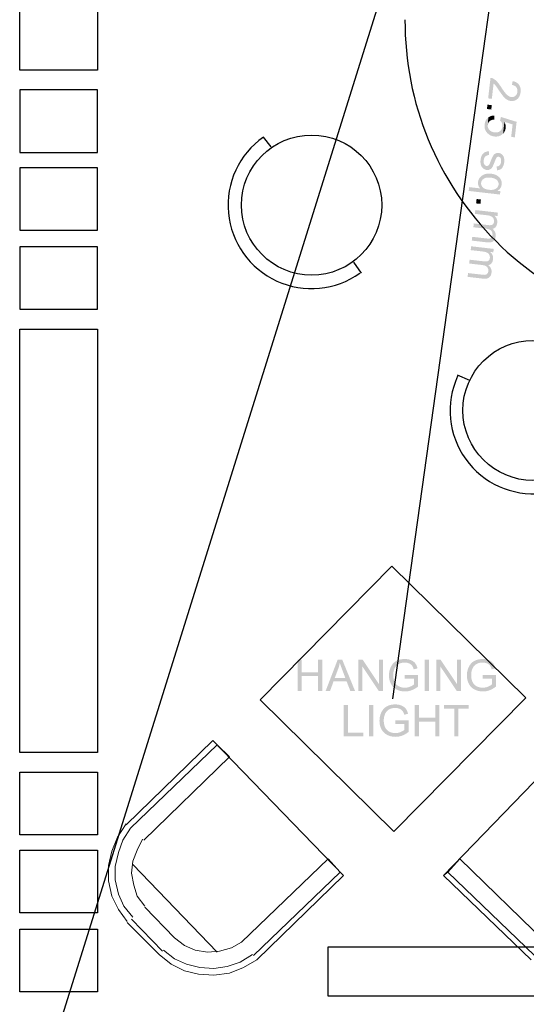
# Model space of a CAD drawing. Header units: millimetres. Extents: x 502444 to 745500, y -417645 to -375189.
# Tile 137 of 208: x 719378 to 721098, y -408204 to -404859. Entities that reach past the tile are written whole.
import ezdxf

# ---------------------------------------------------------------- set-up
doc = ezdxf.new("R2010")
doc.units = ezdxf.units.MM
doc.layers.add('PDF2_Geometry', color=7, linetype='Continuous')
doc.layers.add('PDF2_Solid Fills', color=7, linetype='Continuous')

msp = doc.modelspace()

# ---------------------------------------------------------------- hatches: boundary and pattern name
at = {"layer": 'PDF2_Solid Fills', "lineweight": 25, "transparency": 33554559}
for points in [[(721065.11754, -405130.04948), (721067.61249, -405103.83515), (721067.44507, -405105.06443), (721066.90459, -405107.63673), (721066.12935, -405110.02068), (721065.11935, -405112.21628), (721063.8746, -405114.22261), (721062.3951, -405116.0406), (721060.68084, -405117.67115), (721058.66814, -405119.1188), (721056.52622, -405120.26983), (721054.28604, -405121.09875), (721051.94941, -405121.60648), (721049.5145, -405121.7921), (721046.98133, -405121.65562), (721045.03232, -405121.32532), (721042.8904, -405120.71569), (721040.74303, -405119.84855), (721038.58838, -405118.723), (721036.42463, -405117.33994), (721034.25542, -405115.69848), (721032.08075, -405113.79951), (721030.88878, -405112.65485), (721029.63675, -405111.36551), (721028.33194, -405109.93333), (721026.97073, -405108.36192), (721025.55856, -405106.65131), (721024.09179, -405104.79783), (721022.56862, -405102.80605), (721020.99266, -405100.67233), (721019.36393, -405098.39848), (721017.67879, -405095.9845), (721015.94088, -405093.42949), (721014.14837, -405090.73345), (721012.30308, -405087.89728), (721011.71892, -405086.99192), (721010.07564, -405084.49879), (721008.46875, -405082.13031), (721006.89825, -405079.8883), (721005.36233, -405077.77278), (721003.86282, -405075.78373), (721002.39969, -405073.92025), (721000.97114, -405072.18324), (720999.57717, -405070.57271), (720998.22141, -405069.08866), (720996.98212, -405067.79386), (720995.07132, -405065.94494), (720993.13687, -405064.23978), (720991.17512, -405062.68112), (720989.18607, -405061.26804), (720987.16972, -405060.00145), (720985.1279, -405058.87863), (720983.5301, -405058.12068), (720981.19529, -405057.26537), (720978.77677, -405056.66756), (720976.27453, -405056.32544), (720968.23462, -405126.28885), (720980.7276, -405127.72467), (720986.69475, -405075.81194), (720987.77208, -405076.68727), (720989.58096, -405078.31599), (720991.37165, -405080.12397), (720993.14051, -405082.1112), (720993.15325, -405082.12758), (720994.00856, -405083.20126), (720995.03311, -405084.55884), (720996.22508, -405086.20031), (720997.58448, -405088.12475), (720999.1113, -405090.33218), (721000.80736, -405092.8235), (721002.67084, -405095.5987), (721004.70174, -405098.65598), (721006.45604, -405101.27559), (721008.22489, -405103.87428), (721009.92277, -405106.3292), (721011.5515, -405108.6449), (721013.11289, -405110.81593), (721014.60332, -405112.84684), (721016.02641, -405114.73489), (721017.37853, -405116.4819), (721018.66331, -405118.08607), (721019.87894, -405119.54919), (721021.02542, -405120.86855), (721021.52041, -405121.41267), (721023.46032, -405123.4454), (721025.3875, -405125.30069), (721027.30012, -405126.97764), (721029.20363, -405128.47717), (721031.09077, -405129.80107), (721032.96336, -405130.94573), (721033.34005, -405131.15683), (721035.62755, -405132.30695), (721037.95145, -405133.26417), (721040.31538, -405134.0294), (721042.71753, -405134.60082), (721045.15789, -405134.98025), (721046.7575, -405135.12674), (721049.27975, -405135.19863), (721051.73831, -405135.06851), (721054.13318, -405134.7373), (721056.46071, -405134.20319), (721058.72273, -405133.46799), (721060.91924, -405132.52988), (721063.05023, -405131.39068)], [(721078.33844, -405105.36106), (721078.49494, -405103.80604), (721078.66418, -405101.04448), (721078.68056, -405098.37573), (721078.54225, -405095.80252), (721078.25291, -405093.32213), (721077.80887, -405090.93636), (721077.21561, -405088.64431), (721076.46585, -405086.4478), (721075.56505, -405084.34501), (721074.51138, -405082.33595), (721073.30303, -405080.42151), (721072.62242, -405079.48431), (721071.17567, -405077.73092), (721069.58334, -405076.10219), (721067.84724, -405074.59448), (721065.9692, -405073.20961), (721063.94558, -405071.94757), (721061.77819, -405070.80747), (721059.46885, -405069.7911), (721057.01211, -405068.89576), (721054.41343, -405068.12416), (721051.67098, -405067.4754), (721048.76474, -405080.67537), (721051.47808, -405081.11941), (721054.02581, -405081.77635), (721056.3679, -405082.63986), (721058.50799, -405083.71263), (721060.44427, -405084.99105), (721062.17673, -405086.47692), (721063.70719, -405088.17025), (721064.74811, -405089.61791), (721065.88913, -405091.64699), (721066.76446, -405093.81256), (721067.37592, -405096.11462), (721067.71986, -405098.55225), (721067.79993, -405101.12637), (721067.61249, -405103.83515), (721065.11754, -405130.04948), (721067.1175, -405128.50537), (721068.36407, -405127.40166), (721069.9655, -405125.77111), (721071.43226, -405124.01227), (721072.76619, -405122.12695), (721073.96362, -405120.11333), (721075.02821, -405117.97324), (721075.95813, -405115.70576), (721076.7552, -405113.31089), (721077.41761, -405110.78773), (721077.94536, -405108.13809)], [(720965.79608, -405147.51599), (720980.60021, -405149.2166), (720978.89869, -405164.01801), (720964.09456, -405162.3174)], [(721013.59333, -405250.3333), (721016.73795, -405221.84148), (721016.55415, -405223.17631), (721016.03187, -405225.70766), (721015.29667, -405228.07796), (721014.34673, -405230.28448), (721013.18751, -405232.33085), (721011.81173, -405234.21344), (721010.22668, -405235.93498), (721008.42689, -405237.49364), (721006.75449, -405238.64831), (721004.76726, -405239.73201), (721002.65264, -405240.59914), (721000.41064, -405241.24973), (720998.04125, -405241.68375), (720995.54447, -405241.90031), (720992.91849, -405241.90212), (720990.16694, -405241.68648), (720989.06232, -405241.54453), (720986.4145, -405241.0732), (720983.91772, -405240.43081), (720981.57381, -405239.621), (720979.38276, -405238.64103), (720977.34276, -405237.49182), (720975.45562, -405236.17428), (720973.72134, -405234.6875), (720972.13811, -405233.03148), (720971.40473, -405232.14705), (720969.95798, -405230.1125), (720968.77693, -405228.00335), (720967.8652, -405225.81958), (720967.21917, -405223.56029), (720966.84247, -405221.22638), (720966.72964, -405218.81787), (720966.88615, -405216.33383), (720968.84244, -405190.94934), (720966.99169, -405192.49799), (720966.13092, -405193.29598), (720964.5295, -405194.96474), (720963.06091, -405196.74815), (720961.73063, -405198.6453), (720960.5332, -405200.65528), (720959.47225, -405202.7799), (720958.54779, -405205.01736), (720957.75617, -405207.36946), (720957.10104, -405209.83439), (720956.58422, -405212.41397), (720956.19842, -405215.10546), (720956.12381, -405215.80882), (720955.93818, -405218.41296), (720955.90725, -405220.94886), (720956.03282, -405223.41834), (720956.31488, -405225.81958), (720956.75164, -405228.15257), (720957.34489, -405230.41823), (720958.09284, -405232.61565), (720958.99728, -405234.74573), (720960.05823, -405236.80848), (720961.27568, -405238.803), (720962.646, -405240.73017), (720964.17463, -405242.58911), (720965.85795, -405244.37979), (720967.61771, -405246.04947), (720969.46845, -405247.59448), (720971.39927, -405249.01029), (720973.40834, -405250.29417), (720975.49929, -405251.44702), (720977.67214, -405252.46884), (720979.92507, -405253.35963), (720982.25624, -405254.1185), (720984.6693, -405254.74724), (720987.16244, -405255.24404), (720989.73747, -405255.60983), (720990.42171, -405255.68353), (720993.04952, -405255.87097), (720995.60999, -405255.89645), (720998.09948, -405255.76269), (721000.52165, -405255.46879), (721002.87284, -405255.01293), (721005.1567, -405254.39784), (721007.36958, -405253.6226), (721009.51332, -405252.68721), (721011.5879, -405251.58987)], [(720989.22974, -405198.27042), (720989.64102, -405184.49266), (720989.35895, -405184.48811), (720986.73661, -405184.54179), (720984.20161, -405184.76199), (720981.75033, -405185.1487), (720979.38459, -405185.69919), (720977.10618, -405186.41801), (720974.9115, -405187.30153), (720972.80234, -405188.35156), (720970.78053, -405189.5681), (720968.84244, -405190.94934), (720966.88615, -405216.33383), (720966.88979, -405216.29562), (720967.32472, -405213.78519), (720968.02534, -405211.434), (720968.98802, -405209.24295), (720970.21639, -405207.21205), (720971.71046, -405205.34037), (720973.46839, -405203.62976), (720975.0771, -405202.36044), (720976.96606, -405201.20031), (720979.04428, -405200.23126), (720981.30812, -405199.4533), (720983.76122, -405198.86823), (720986.40176, -405198.47424)], [(721058.83556, -405258.5015), (721064.8846, -405205.8663), (721011.6898, -405189.3661), (721008.69804, -405201.38502), (721009.57701, -405202.13569), (721011.27489, -405203.85268), (721012.77987, -405205.7653), (721014.09741, -405207.87537), (721015.22387, -405210.18197), (721015.89538, -405212.0309), (721016.48864, -405214.36662), (721016.82712, -405216.78059), (721016.90901, -405219.27191), (721016.73795, -405221.84148), (721013.59333, -405250.3333), (721015.52778, -405248.91658), (721017.00728, -405247.68821), (721018.79616, -405246.00397), (721023.47488, -405205.86357), (721051.27062, -405214.83613), (721046.41537, -405257.07477)], [(721027.82058, -405226.62666), (721027.9789, -405224.78138), (721028.03168, -405222.40107), (721027.90611, -405220.0244), (721027.60584, -405217.65319), (721027.13087, -405215.28653), (721026.47938, -405212.92351), (721025.65319, -405210.56595), (721024.6523, -405208.21203), (721023.47488, -405205.86357), (721018.79616, -405246.00397), (721020.42488, -405244.22511), (721021.89893, -405242.35344), (721023.21647, -405240.38804), (721024.3775, -405238.32893), (721025.3784, -405236.17701), (721026.22461, -405233.92955), (721026.91431, -405231.58928), (721027.4457, -405229.15437)], [(720971.35923, -405318.7526), (720970.81511, -405305.66818), (720970.7405, -405305.67273), (720968.049, -405305.92477), (720965.49035, -405306.33332), (720963.06273, -405306.89928), (720960.76613, -405307.62174), (720958.60056, -405308.50162), (720956.5642, -405309.538), (720954.6625, -405310.73089), (720952.89001, -405312.08118), (720951.24854, -405313.58889), (720951.14845, -405313.68716), (720949.79815, -405315.18304), (720948.55341, -405316.8327), (720947.41603, -405318.63795), (720946.38419, -405320.59879), (720945.45791, -405322.71523), (720944.63718, -405324.98544), (720943.92563, -405327.41124), (720943.31964, -405329.99173), (720942.81919, -405332.72781), (720942.42429, -405335.61857), (720942.2132, -405337.91062), (720942.11129, -405340.44379), (720942.1495, -405342.91509), (720942.3333, -405345.32088), (720942.66087, -405347.66297), (720943.13038, -405349.94228), (720943.74183, -405352.15789), (720944.56985, -405354.52728), (720945.58712, -405356.79021), (720946.77363, -405358.8839), (720948.13303, -405360.80835), (720949.66167, -405362.56446), (720953.1193, -405336.77415), (720953.17753, -405336.2919), (720953.63795, -405333.56856), (720954.28944, -405331.07906), (720955.13383, -405328.82341), (720956.17112, -405326.8007), (720957.39949, -405325.01182), (720958.82076, -405323.4568), (720960.07825, -405322.36764), (720961.95083, -405321.12017), (720964.01449, -405320.13565), (720966.27287, -405319.41228), (720968.72051, -405318.95186)], [(721015.17474, -405316.64344), (721013.25848, -405315.15302), (721013.00007, -405314.97559), (721010.92367, -405313.74631), (721008.73444, -405312.78545), (721006.4251, -405312.09574), (721003.9993, -405311.67537), (721002.75273, -405311.568), (721000.31783, -405311.57801), (720997.95026, -405311.88373), (720995.6482, -405312.48609), (720993.4153, -405313.38598), (720991.94307, -405314.13848), (720990.0068, -405315.43054), (720988.23067, -405316.99193), (720986.61286, -405318.82266), (720985.15883, -405320.92363), (720984.71116, -405321.647), (720983.88315, -405323.10922), (720983.00236, -405324.80892), (720982.07062, -405326.74519), (720981.08246, -405328.91895), (720980.04153, -405331.3302), (720978.94965, -405333.97802), (720977.80317, -405336.86241), (720976.6021, -405339.98429), (720975.56845, -405342.66942), (720974.36737, -405345.62114), (720973.27731, -405348.10609), (720972.30007, -405350.12426), (720971.4302, -405351.67746), (720970.66953, -405352.76389), (720969.71231, -405353.76569), (720967.80151, -405355.08232), (720965.66505, -405355.75838), (720963.29931, -405355.79387), (720962.82252, -405355.72926), (720960.63147, -405355.12691), (720958.64242, -405354.05231), (720956.85719, -405352.50366), (720955.27395, -405350.48276), (720954.39499, -405348.92227), (720953.65797, -405346.97417), (720953.16116, -405344.78494), (720952.90638, -405342.3555), (720952.89183, -405339.68493), (720953.1193, -405336.77415), (720949.66167, -405362.56446), (720951.36319, -405364.15224), (720952.16572, -405364.79646), (720954.19117, -405366.20044), (720956.30214, -405367.35329), (720958.49683, -405368.25591), (720960.77341, -405368.9074), (720963.13552, -405369.30867), (720965.51765, -405369.47609), (720968.01625, -405369.39602), (720970.36562, -405369.03752), (720972.56394, -405368.39876), (720974.61123, -405367.48158), (720975.87417, -405366.74274), (720977.77587, -405365.35332), (720979.50469, -405363.72459), (720981.06427, -405361.85747), (720982.45096, -405359.75013), (720982.68207, -405359.33703), (720983.44276, -405357.88847), (720984.27259, -405356.20605), (720985.16793, -405354.28707), (720986.13243, -405352.13242), (720987.16426, -405349.7421), (720988.26161, -405347.11794), (720989.4281, -405344.2572), (720990.66193, -405341.1608), (720991.94671, -405337.96521), (720993.12595, -405335.07627), (720994.07771, -405332.79605), (720994.80381, -405331.12547), (720995.30244, -405330.0627), (720996.09587, -405328.74061), (720997.63725, -405326.82072), (720999.34059, -405325.4786), (720999.46798, -405325.40126), (721001.6936, -405324.51866), (721004.07209, -405324.41311), (721005.18399, -405324.62057), (721007.21308, -405325.48771), (721009.00741, -405326.95902), (721010.56517, -405329.03633), (721011.05287, -405329.95897), (721011.70982, -405331.78424), (721012.13748, -405333.91705), (721012.33766, -405336.35559), (721012.31036, -405339.1026), (721012.05741, -405342.15623)], [(721022.85068, -405342.44467), (721023.01811, -405340.71767), (721023.13822, -405338.22363), (721023.11274, -405335.78599), (721022.93986, -405333.40478), (721022.62139, -405331.07997), (721022.16826, -405328.88255), (721021.48583, -405326.40125), (721020.68147, -405324.21839), (721019.74791, -405322.33671), (721019.71334, -405322.27211), (721018.40308, -405320.20298), (721016.89082, -405318.32676), (721015.17474, -405316.64344), (721012.05741, -405342.15623), (721011.97551, -405342.79953), (721011.48599, -405345.50195), (721010.78354, -405347.92684), (721009.86454, -405350.07513), (721008.7308, -405351.94771), (721007.38232, -405353.54276), (721006.45786, -405354.37169), (721004.5598, -405355.66284), (721002.44519, -405356.60823), (721000.11401, -405357.20786), (720997.56628, -405357.46263), (720997.84107, -405370.36962), (720998.77281, -405370.31502), (721001.45521, -405370.03659), (721003.94653, -405369.59165), (721006.24494, -405368.98201), (721008.3541, -405368.20496), (721010.26854, -405367.2623), (721010.58882, -405367.07304), (721012.36677, -405365.82465), (721014.03736, -405364.29601), (721015.60421, -405362.48712), (721017.06916, -405360.39889), (721018.42674, -405358.03041), (721019.10734, -405356.63917), (721019.99177, -405354.54821), (721020.77428, -405352.34715), (721021.45125, -405350.03691), (721022.02267, -405347.61565), (721022.49037, -405345.08521)], [(721006.75995, -405394.97433), (721005.00929, -405393.18636), (721003.0803, -405391.5176), (721000.9675, -405389.96803), (720998.67818, -405388.53585), (720997.89021, -405388.08453), (720995.73919, -405386.96171), (720993.50993, -405385.94717), (720991.19695, -405385.03908), (720988.80209, -405384.23928), (720986.32897, -405383.54502), (720983.77396, -405382.96086), (720981.13706, -405382.48226), (720978.41826, -405382.11102), (720975.82322, -405381.86079), (720972.9916, -405381.70338), (720970.24551, -405381.67608), (720967.58495, -405381.77981), (720965.00628, -405382.01366), (720962.50951, -405382.37671), (720960.09826, -405382.87078), (720957.77255, -405383.49498), (720955.52691, -405384.24929), (720953.3668, -405385.13372), (720951.2904, -405386.14826), (720949.29588, -405387.29292), (720947.38691, -405388.56769), (720945.74726, -405389.79606), (720943.73637, -405391.4994), (720941.90747, -405393.291), (720940.25872, -405395.16995), (720938.79196, -405397.13626), (720937.50535, -405399.19082), (720936.40073, -405401.33364), (720935.47445, -405403.56291), (720934.73015, -405405.88134), (720934.16783, -405408.28712), (720933.78567, -405410.78026), (720933.6328, -405412.74748), (720933.6601, -405415.2852), (720933.94035, -405417.79471), (720934.47537, -405420.27602), (720935.26699, -405422.72821), (720935.66917, -405423.73274), (720936.82839, -405426.14217), (720938.16412, -405428.32048), (720939.6782, -405430.2704), (720941.37063, -405431.98921), (720944.34783, -405413.09142), (720944.75365, -405410.78026), (720945.47247, -405408.48639), (720946.48428, -405406.32992), (720947.79454, -405404.30994), (720949.3978, -405402.42826), (720951.29949, -405400.68124), (720953.496, -405399.07253), (720954.14385, -405398.65943), (720956.00188, -405397.6549), (720958.01277, -405396.81142), (720960.17652, -405396.12899), (720962.49495, -405395.60671), (720964.96625, -405395.24548), (720967.58859, -405395.0453), (720970.36562, -405395.00617), (720973.29551, -405395.1281), (720976.37826, -405395.41017), (720977.75768, -405395.58214), (720980.80585, -405396.05802), (720983.65931, -405396.64582), (720986.31805, -405397.34735), (720988.77661, -405398.1599), (720991.04409, -405399.08527), (720993.11503, -405400.12347), (720994.99125, -405401.27359), (720996.67093, -405402.53562), (720998.15408, -405403.9114), (720999.41703, -405405.31174), (721000.95658, -405407.39997), (721002.1613, -405409.56645), (721003.0348, -405411.813), (721003.57528, -405414.13872), (721003.78456, -405416.54359), (721003.66081, -405419.02854)], [(721014.05556, -405418.9785), (721014.25209, -405416.49901), (721014.25937, -405413.94309), (721014.06648, -405411.42447), (721013.66976, -405408.94862), (721013.07468, -405406.5119), (721012.2776, -405404.11704), (721011.27853, -405401.7613), (721010.92913, -405401.04793), (721009.71896, -405398.90511), (721008.32862, -405396.88057), (721006.75995, -405394.97433), (721003.66081, -405419.02854), (721003.65718, -405419.06129), (721003.22224, -405421.42705), (721002.4834, -405423.66814), (721001.43883, -405425.7864), (721000.09035, -405427.77908), (720999.49528, -405439.98453), (721001.3442, -405438.94178), (721003.48611, -405437.5196), (721005.43695, -405435.97095), (721007.19124, -405434.29308), (721008.75264, -405432.48875), (721010.12113, -405430.55611), (721011.29491, -405428.49609), (721012.27578, -405426.30868), (721013.06194, -405423.99206), (721013.65702, -405421.54897)], [(721008.40505, -405452.85967), (721009.74989, -405441.16286), (720999.49528, -405439.98453), (721000.09035, -405427.77908), (720998.43979, -405429.64802), (720996.48349, -405431.39322), (720994.22511, -405433.01376), (720992.97309, -405433.75351), (720991.05501, -405434.68343), (720988.99317, -405435.4614), (720986.78392, -405436.08742), (720984.42909, -405436.56147), (720981.92868, -405436.88267), (720979.28267, -405437.05282), (720976.48927, -405437.07011), (720973.55028, -405436.93545), (720970.46753, -405436.64882), (720970.33286, -405436.63336), (720967.26103, -405436.19933), (720964.38755, -405435.64065), (720961.71061, -405434.9555), (720959.23022, -405434.14477), (720956.94636, -405433.20757), (720954.85904, -405432.1448), (720952.97008, -405430.95556), (720951.27584, -405429.64075), (720949.78177, -405428.20037), (720948.58616, -405426.8346), (720947.05207, -405424.71271), (720945.84917, -405422.52348), (720944.97748, -405420.26692), (720944.437, -405417.94211), (720944.2259, -405415.55089), (720944.34783, -405413.09142), (720941.37063, -405431.98921), (720903.82072, -405427.67444), (720902.32665, -405440.67151)], [(720928.95408, -405468.09055), (720943.75821, -405469.79116), (720942.05669, -405484.59347), (720927.25256, -405482.89195)], [(721000.00846, -405525.92767), (721001.34602, -405514.30183), (720924.65751, -405505.49123), (720923.16345, -405518.4883), (720962.95172, -405523.05965), (720964.77699, -405523.28622), (720967.69778, -405523.72752), (720970.38199, -405524.24071), (720972.82964, -405524.82305), (720975.03706, -405525.47727), (720977.00791, -405526.20064), (720978.74219, -405526.99499), (720979.95964, -405527.67378), (720982.00511, -405529.1096), (720983.76122, -405530.76745), (720985.23162, -405532.64913), (720986.41086, -405534.75283), (720986.77482, -405535.56355), (720987.58827, -405537.88654), (720989.24976, -405524.69111)], [(720999.06944, -405549.37498), (720999.24596, -405547.28493), (720999.27144, -405544.74448), (720999.08582, -405542.27955), (720998.68546, -405539.89105), (720998.07219, -405537.57717), (720997.24418, -405535.33972), (720996.78012, -405534.31971), (720995.60453, -405532.10592), (720994.26151, -405530.03589), (720992.75835, -405528.10962), (720991.08595, -405526.32803), (720989.24976, -405524.69111), (720987.58827, -405537.88654), (720988.08508, -405540.26593), (720988.2707, -405542.70175), (720988.13786, -405545.19306), (720986.13061, -405568.5876), (720988.34714, -405567.5676), (720990.38532, -405566.29282), (720992.24334, -405564.76236), (720993.92302, -405562.97622), (720995.21509, -405561.20282), (720996.33973, -405559.22014), (720997.29149, -405557.04638), (720998.06309, -405554.68154), (720998.65453, -405552.1238)], [(720986.13061, -405568.5876), (720988.13786, -405545.19306), (720987.70292, -405547.69439), (720986.91313, -405550.11109), (720985.7994, -405552.14928), (720984.36722, -405553.80985), (720982.60928, -405555.09282), (720981.60111, -405555.60509), (720979.64118, -405556.31209), (720977.42647, -405556.78342), (720974.95335, -405557.01635), (720972.2291, -405557.01544), (720969.24826, -405556.77614), (720919.42193, -405551.05102), (720917.92786, -405564.04718), (720962.48221, -405569.1663), (720964.46944, -405569.43563), (720967.28286, -405569.97247), (720969.85789, -405570.66673), (720972.19089, -405571.5184), (720974.28548, -405572.52566), (720976.13987, -405573.69125), (720977.75404, -405575.01334), (720979.12799, -405576.49193), (720979.35547, -405576.78492), (720980.69849, -405578.7949), (720981.74305, -405580.9177), (720983.15159, -405569.49204), (720983.73574, -405569.35101)], [(720993.85933, -405594.7173), (720994.03767, -405592.43345), (720994.03404, -405590.07043), (720993.83203, -405587.76473), (720993.4335, -405585.51272), (720992.8366, -405583.31712), (720992.04498, -405581.17612), (720991.05501, -405579.09062), (720989.8685, -405577.06062), (720988.48362, -405575.08522), (720986.90403, -405573.16623), (720985.12608, -405571.30184), (720983.15159, -405569.49204), (720981.74305, -405580.9177), (720982.48735, -405583.15334), (720982.93321, -405585.5018), (720983.08061, -405587.96218), (720982.92775, -405590.53539), (720981.97599, -405613.6706), (720983.85039, -405612.69791), (720985.56101, -405611.54142), (720987.12969, -405610.18021), (720988.63285, -405608.54238), (720989.95584, -405606.71438), (720991.09687, -405604.69622), (720992.05772, -405602.48697), (720992.83842, -405600.08756), (720993.44078, -405597.49797)], [(720981.97599, -405613.6706), (720982.92775, -405590.53539), (720982.80036, -405591.44529), (720982.19619, -405593.91022), (720981.24261, -405596.12675), (720979.93599, -405598.09214), (720978.17077, -405599.90284), (720976.1617, -405601.23494), (720973.91788, -405602.08388), (720972.88969, -405602.27223), (720970.8879, -405602.45149), (720968.49122, -405602.46968), (720965.69963, -405602.3241), (720962.51315, -405602.01655), (720914.20272, -405596.46614), (720912.71775, -405609.39041), (720965.35933, -405615.43854), (720967.3229, -405615.62871), (720970.1709, -405615.76247), (720972.85511, -405615.71333), (720975.37919, -405615.47949), (720977.7413, -405615.06093), (720979.93962, -405614.45767)], [(720985.854, -405649.10407), (720987.18974, -405637.47914), (720910.50123, -405628.66763), (720909.00899, -405641.66379), (720948.79726, -405646.23514), (720950.62252, -405646.46262), (720953.54332, -405646.90392), (720956.22753, -405647.4162), (720958.67336, -405648.00036), (720960.8826, -405648.65276), (720962.85345, -405649.37704), (720964.58591, -405650.17139), (720965.80518, -405650.85018), (720967.85064, -405652.28509), (720969.60676, -405653.94385), (720971.07534, -405655.82553), (720972.2564, -405657.92923), (720972.62036, -405658.73995), (720973.43381, -405661.06294), (720975.0953, -405647.86751)], [(720971.97615, -405691.764), (720973.98158, -405668.36946), (720973.54664, -405670.8717), (720972.75684, -405673.28749), (720971.64494, -405675.32568), (720970.21093, -405676.98534), (720968.45482, -405678.26831), (720967.44665, -405678.78058), (720965.48489, -405679.48849), (720963.27019, -405679.95891), (720960.79889, -405680.19275), (720958.07464, -405680.19093), (720955.09197, -405679.95254), (720905.26565, -405674.22742), (720903.77158, -405687.22358), (720948.32593, -405692.3427), (720950.31498, -405692.61112), (720953.1284, -405693.14796), (720955.70343, -405693.84313), (720958.0346, -405694.69389), (720960.13102, -405695.70206), (720961.98358, -405696.86674), (720963.59775, -405698.18883), (720964.97171, -405699.66833), (720965.19918, -405699.96132), (720966.54402, -405701.9713), (720967.58677, -405704.0941), (720968.9953, -405692.66844), (720969.57946, -405692.52741)], [(720984.91498, -405672.55138), (720985.0915, -405670.46133), (720985.11698, -405667.92088), (720984.92954, -405665.45686), (720984.52918, -405663.06745), (720983.9159, -405660.75357), (720983.08971, -405658.51521), (720982.62566, -405657.49611), (720981.45007, -405655.28232), (720980.10705, -405653.21138), (720978.60207, -405651.28602), (720976.92966, -405649.50443), (720975.0953, -405647.86751), (720973.43381, -405661.06294), (720973.93062, -405663.44142), (720974.11624, -405665.87724), (720973.98158, -405668.36946), (720971.97615, -405691.764), (720974.19085, -405690.744), (720976.22904, -405689.46922), (720978.08706, -405687.93876), (720979.76674, -405686.15262), (720981.05881, -405684.37831), (720982.18527, -405682.39654), (720983.13521, -405680.22278), (720983.9068, -405677.85794), (720984.50006, -405675.3002)], [(720979.70305, -405717.89371), (720979.88139, -405715.60894), (720979.87775, -405713.24774), (720979.67757, -405710.94022), (720979.27721, -405708.68912), (720978.68214, -405706.49352), (720977.89052, -405704.35252), (720976.89873, -405702.26702), (720975.71221, -405700.23702), (720974.32916, -405698.26162), (720972.74775, -405696.34263), (720970.96979, -405694.47824), (720968.9953, -405692.66844), (720967.58677, -405704.0941), (720968.33289, -405706.32883), (720968.77874, -405708.6782), (720968.92433, -405711.13858), (720968.77147, -405713.71178), (720967.81971, -405736.84609), (720969.69411, -405735.8734), (720971.40473, -405734.71692), (720972.9734, -405733.35661), (720974.47656, -405731.71878), (720975.79956, -405729.88988), (720976.94058, -405727.87171), (720977.90144, -405725.66246), (720978.68396, -405723.26304), (720979.28449, -405720.67346)], [(720967.81971, -405736.84609), (720968.77147, -405713.71178), (720968.64408, -405714.62169), (720968.0399, -405717.08662), (720967.08632, -405719.30223), (720965.7797, -405721.26945), (720964.01449, -405723.07834), (720962.00724, -405724.41044), (720959.76342, -405725.25937), (720958.73341, -405725.44772), (720956.73162, -405725.62789), (720954.33493, -405725.64518), (720951.54335, -405725.5005), (720948.35686, -405725.19204), (720900.04644, -405719.64163), (720898.56147, -405732.5659), (720951.20304, -405738.61403), (720953.16662, -405738.8042), (720956.01462, -405738.93887), (720958.69883, -405738.88882), (720961.22291, -405738.65589), (720963.58502, -405738.23642), (720965.78334, -405737.63315)], [(720335.25644, -407032.65685), (720321.15476, -407032.65685), (720321.15476, -407139.20112), (720335.25644, -407139.20112), (720335.25644, -407088.98171), (720390.6441, -407088.98171), (720335.25644, -407076.40866)], [(720404.74579, -407032.65685), (720390.6441, -407032.65685), (720390.6441, -407076.40866), (720335.25644, -407076.40866), (720390.6441, -407088.98171), (720390.6441, -407139.20112), (720404.74579, -407139.20112)], [(720472.63371, -407032.65685), (720457.44196, -407032.65685), (720416.51995, -407139.20112), (720431.49332, -407139.20112), (720443.1965, -407106.93275), (720487.75267, -407106.93275), (720447.26559, -407095.44976), (720458.96878, -407064.19866), (720459.07251, -407063.9134), (720459.95511, -407061.42072), (720460.78676, -407058.92349), (720461.56746, -407056.42217), (720462.29902, -407053.91675), (720462.97781, -407051.40632), (720463.60564, -407048.89181), (720464.18435, -407046.37273), (720464.71027, -407043.84912)], [(720472.63371, -407032.65685), (720464.71027, -407043.84912), (720465.26349, -407045.73671), (720465.91134, -407047.84314), (720466.62289, -407050.06922), (720467.40176, -407052.41541), (720468.24433, -407054.88124), (720469.15242, -407057.46719), (720470.12602, -407060.17279), (720471.16513, -407062.99804), (720472.26975, -407065.94295), (720483.39059, -407095.44976), (720447.26559, -407095.44976), (720487.75267, -407106.93275), (720500.18196, -407139.20112), (720516.2454, -407139.20112)], [(720541.83007, -407032.65685), (720527.36624, -407032.65685), (720527.36624, -407139.20112), (720540.88559, -407139.20112), (720540.88559, -407055.47769)], [(720541.83007, -407032.65685), (720540.88559, -407055.47769), (720596.85377, -407139.20112), (720597.80007, -407116.30794)], [(720611.31942, -407032.65685), (720597.80007, -407032.65685), (720597.80007, -407116.30794), (720596.85377, -407139.20112), (720611.31942, -407139.20112)], [(720649.21145, -407042.47516), (720647.52813, -407043.99925), (720645.9267, -407045.61934), (720644.40352, -407047.33632), (720642.96223, -407049.14976), (720641.5992, -407051.05919), (720640.31805, -407053.06553), (720639.11698, -407055.16832), (720637.99416, -407057.3671), (720637.18798, -407059.09865), (720636.2708, -407061.24056), (720635.43551, -407063.4075), (720634.67847, -407065.599), (720634.0015, -407067.81553), (720633.4046, -407070.05662), (720632.88596, -407072.32228), (720632.4492, -407074.61296), (720632.0907, -407076.92822), (720631.81227, -407079.26848), (720631.61209, -407081.63378), (720631.4938, -407084.02319), (720631.45377, -407086.43807), (720631.46651, -407087.84706), (720631.55386, -407090.30516), (720631.72674, -407092.72551), (720631.97969, -407095.10809), (720632.31636, -407097.45337), (720632.73673, -407099.76043), (720633.239, -407102.03018), (720633.82498, -407104.26172), (720634.49285, -407106.45595), (720635.24443, -407108.61197), (720636.0779, -407110.73068), (720636.99508, -407112.81163), (720637.99416, -407114.85437), (720639.11334, -407116.9062), (720640.33625, -407118.90344), (720641.64651, -407120.81696), (720643.04594, -407122.64633), (720644.53091, -407124.39198), (720646.10686, -407126.05346), (720647.76835, -407127.63124), (720649.519, -407129.12484), (720651.35882, -407130.53428), (720653.28418, -407131.86001), (720655.29871, -407133.10158), (720657.4024, -407134.25897), (720658.68537, -407134.91638), (720660.75267, -407135.89134), (720662.85637, -407136.78077), (720664.99646, -407137.58604), (720667.17113, -407138.30622), (720669.38402, -407138.94179), (720671.6333, -407139.49274), (720673.91898, -407139.95861), (720676.24105, -407140.34032), (720678.59952, -407140.63695), (720680.99621, -407140.8485), (720683.42747, -407140.97588), (720685.89513, -407141.0182), (720687.92239, -407140.98589), (720690.26449, -407140.86806), (720692.59566, -407140.66333), (720694.9141, -407140.37171), (720697.21979, -407139.99364), (720699.51457, -407139.52913), (720701.79661, -407138.97728), (720704.06773, -407138.33944), (720706.32611, -407137.61425), (720708.57357, -407136.80306), (720709.75281, -407136.34811), (720711.83103, -407135.48461), (720713.89833, -407134.54741), (720715.95471, -407133.5356), (720717.99836, -407132.44963), (720720.03108, -407131.2895), (720722.05107, -407130.05522), (720724.06013, -407128.74632), (720685.09624, -407128.29956), (720683.1818, -407128.26089), (720680.82697, -407128.10439), (720678.50125, -407127.82823), (720676.20648, -407127.43151), (720673.94081, -407126.91514), (720671.70609, -407126.27866), (720669.50048, -407125.52162), (720667.324, -407124.64493), (720665.18026, -407123.64859), (720663.47146, -407122.73868), (720661.49879, -407121.51623), (720659.64259, -407120.16684), (720657.90103, -407118.69052), (720656.27594, -407117.08727), (720654.7655, -407115.35663), (720653.37335, -407113.49952), (720652.09403, -407111.51502), (720650.93299, -407109.40359), (720650.4835, -407108.50005), (720649.63001, -407106.58698), (720648.86569, -407104.58974), (720648.19236, -407102.50743), (720647.6082, -407100.34095), (720647.11321, -407098.08984), (720646.70922, -407095.75412), (720646.39439, -407093.33378), (720646.17055, -407090.82927), (720646.03589, -407088.23968), (720645.99039, -407085.56593), (720645.99585, -407084.71198), (720646.0741, -407082.27162), (720646.24698, -407079.86948), (720646.51267, -407077.50555), (720646.87118, -407075.17983), (720647.32249, -407072.89279), (720647.86661, -407070.64351), (720648.50536, -407068.4329), (720649.23693, -407066.2605), (720650.0613, -407064.12632), (720650.37977, -407063.38748), (720651.3934, -407061.29516), (720652.54352, -407059.26926), (720653.83194, -407057.30932), (720655.25685, -407055.41581), (720656.82006, -407053.58782), (720658.20494, -407052.15563), (720659.87916, -407050.6784), (720661.71171, -407049.30581), (720663.70258, -407048.03695), (720665.85177, -407046.87227), (720668.15929, -407045.81178), (720668.67793, -407045.60296), (720670.69428, -407044.88686), (720672.81072, -407044.28132), (720675.02542, -407043.78542), (720677.34022, -407043.40008), (720679.75328, -407043.12483), (720682.26643, -407042.95969), (720684.87786, -407042.90464)], [(720684.80507, -407030.84022), (720683.63129, -407030.84932), (720681.1236, -407030.92985), (720678.6614, -407031.09545), (720676.24833, -407031.34477), (720673.88258, -407031.67824), (720671.56415, -407032.09635), (720669.29484, -407032.59861), (720667.07104, -407033.18505), (720664.89637, -407033.85565), (720662.76902, -407034.61086), (720660.6908, -407035.4498), (720658.65807, -407036.37335), (720656.67448, -407037.38107), (720654.74184, -407038.48205), (720652.81831, -407039.71633), (720650.97484, -407041.04752), (720649.21145, -407042.47516), (720684.87786, -407042.90464), (720685.87875, -407042.9151), (720688.33731, -407043.03658), (720690.72308, -407043.29271), (720693.03969, -407043.68397), (720695.28352, -407044.20989), (720697.45819, -407044.87048), (720699.56007, -407045.6662), (720700.65195, -407046.15663), (720702.87939, -407047.31176), (720704.9012, -407048.58881), (720706.71737, -407049.98824), (720708.32972, -407051.50914), (720709.73643, -407053.15197), (720709.77465, -407053.20156), (720710.92112, -407054.84576), (720712.00391, -407056.68194), (720713.023, -407058.70967), (720713.9784, -407060.92892), (720714.86829, -407063.34016), (720715.6963, -407065.94295), (720728.41675, -407062.45438), (720728.24933, -407061.81926), (720727.52505, -407059.29928), (720726.72433, -407056.89896), (720725.849, -407054.61829), (720724.89725, -407052.45772), (720723.87269, -407050.4168), (720722.77353, -407048.49554), (720721.59793, -407046.69393), (720720.34773, -407045.01198), (720719.25766, -407043.71673), (720717.72356, -407042.11757), (720716.05844, -407040.61532), (720714.25865, -407039.20861), (720712.32783, -407037.8988), (720710.26417, -407036.68499), (720708.06767, -407035.56763), (720705.73831, -407034.54671), (720705.54177, -407034.46938), (720703.44899, -407033.70779), (720701.30344, -407033.03582), (720699.10329, -407032.45303), (720696.85219, -407031.96032), (720694.54831, -407031.55723), (720692.19166, -407031.24331), (720689.78224, -407031.01947), (720687.32004, -407030.88481)], [(720753.20253, -407139.20112), (720753.20253, -407032.65685), (720767.3024, -407032.65685), (720767.3024, -407139.20112)], [(720806.47921, -407032.65685), (720792.01539, -407032.65685), (720792.01539, -407139.20112), (720805.53473, -407139.20112), (720805.53473, -407055.47769)], [(720806.47921, -407032.65685), (720805.53473, -407055.47769), (720861.50291, -407139.20112), (720862.44921, -407116.30794)], [(720875.96856, -407032.65685), (720862.44921, -407032.65685), (720862.44921, -407116.30794), (720861.50291, -407139.20112), (720875.96856, -407139.20112)], [(720913.8606, -407042.47516), (720912.17727, -407043.99925), (720910.57584, -407045.61934), (720909.05266, -407047.33632), (720907.61138, -407049.14976), (720906.24834, -407051.05919), (720904.96719, -407053.06553), (720903.76612, -407055.16832), (720902.6433, -407057.3671), (720901.83713, -407059.09865), (720900.91994, -407061.24056), (720900.08465, -407063.4075), (720899.32761, -407065.599), (720898.65064, -407067.81553), (720898.05375, -407070.05662), (720897.5351, -407072.32228), (720897.09835, -407074.61296), (720896.73985, -407076.92822), (720896.46142, -407079.26848), (720896.26124, -407081.63378), (720896.14295, -407084.02319), (720896.10291, -407086.43807), (720896.11565, -407087.84706), (720896.203, -407090.30516), (720896.37589, -407092.72551), (720896.62884, -407095.10809), (720896.9655, -407097.45337), (720897.38588, -407099.76043), (720897.88814, -407102.03018), (720898.47412, -407104.26172), (720899.14199, -407106.45595), (720899.89357, -407108.61197), (720900.72704, -407110.73068), (720901.64423, -407112.81163), (720902.6433, -407114.85437), (720903.76248, -407116.9062), (720904.98539, -407118.90344), (720906.29566, -407120.81696), (720907.69509, -407122.64633), (720909.18005, -407124.39198), (720910.756, -407126.05346), (720912.41749, -407127.63124), (720914.16814, -407129.12484), (720916.00797, -407130.53428), (720917.93332, -407131.86001), (720919.94785, -407133.10158), (720922.05155, -407134.25897), (720923.33451, -407134.91638), (720925.40182, -407135.89134), (720927.50551, -407136.78077), (720929.6456, -407137.58604), (720931.82028, -407138.30622), (720934.03316, -407138.94179), (720936.28244, -407139.49274), (720938.56812, -407139.95861), (720940.89019, -407140.34032), (720943.24867, -407140.63695), (720945.64535, -407140.8485), (720948.07662, -407140.97588), (720950.54427, -407141.0182), (720952.57154, -407140.98589), (720954.91363, -407140.86806), (720957.24481, -407140.66333), (720959.56324, -407140.37171), (720961.86894, -407139.99364), (720964.16371, -407139.52913), (720966.44575, -407138.97728), (720968.71687, -407138.33944), (720970.97525, -407137.61425), (720973.22271, -407136.80306), (720974.40195, -407136.34811), (720976.48017, -407135.48461), (720978.54747, -407134.54741), (720980.60385, -407133.5356), (720982.6475, -407132.44963), (720984.68022, -407131.2895), (720986.70021, -407130.05522), (720988.70928, -407128.74632), (720949.74538, -407128.29956), (720947.83094, -407128.26089), (720945.47611, -407128.10439), (720943.1504, -407127.82823), (720940.85562, -407127.43151), (720938.58996, -407126.91514), (720936.35523, -407126.27866), (720934.14963, -407125.52162), (720931.97314, -407124.64493), (720929.82941, -407123.64859), (720928.12061, -407122.73868), (720926.14794, -407121.51623), (720924.29173, -407120.16684), (720922.55018, -407118.69052), (720920.92509, -407117.08727), (720919.41465, -407115.35663), (720918.02249, -407113.49952), (720916.74317, -407111.51502), (720915.58213, -407109.40359), (720915.13264, -407108.50005), (720914.27915, -407106.58698), (720913.51483, -407104.58974), (720912.8415, -407102.50743), (720912.25734, -407100.34095), (720911.76236, -407098.08984), (720911.35836, -407095.75412), (720911.04353, -407093.33378), (720910.8197, -407090.82927), (720910.68503, -407088.23968), (720910.63954, -407085.56593), (720910.645, -407084.71198), (720910.72325, -407082.27162), (720910.89613, -407079.86948), (720911.16182, -407077.50555), (720911.52032, -407075.17983), (720911.97163, -407072.89279), (720912.51576, -407070.64351), (720913.15451, -407068.4329), (720913.88607, -407066.2605), (720914.71044, -407064.12632), (720915.02891, -407063.38748), (720916.04254, -407061.29516), (720917.19266, -407059.26926), (720918.48109, -407057.30932), (720919.90599, -407055.41581), (720921.46921, -407053.58782), (720922.85408, -407052.15563), (720924.52831, -407050.6784), (720926.36085, -407049.30581), (720928.35172, -407048.03695), (720930.50092, -407046.87227), (720932.80843, -407045.81178), (720933.32707, -407045.60296), (720935.34342, -407044.88686), (720937.45986, -407044.28132), (720939.67456, -407043.78542), (720941.98936, -407043.40008), (720944.40242, -407043.12483), (720946.91558, -407042.95969), (720949.527, -407042.90464)], [(720949.45421, -407030.84022), (720948.28043, -407030.84932), (720945.77274, -407030.92985), (720943.31054, -407031.09545), (720940.89747, -407031.34477), (720938.53173, -407031.67824), (720936.21329, -407032.09635), (720933.94399, -407032.59861), (720931.72019, -407033.18505), (720929.54552, -407033.85565), (720927.41816, -407034.61086), (720925.33994, -407035.4498), (720923.30722, -407036.37335), (720921.32362, -407037.38107), (720919.39099, -407038.48205), (720917.46745, -407039.71633), (720915.62399, -407041.04752), (720913.8606, -407042.47516), (720949.527, -407042.90464), (720950.5279, -407042.9151), (720952.98646, -407043.03658), (720955.37222, -407043.29271), (720957.68884, -407043.68397), (720959.93266, -407044.20989), (720962.10733, -407044.87048), (720964.20921, -407045.6662), (720965.30109, -407046.15663), (720967.52854, -407047.31176), (720969.55034, -407048.58881), (720971.36651, -407049.98824), (720972.97886, -407051.50914), (720974.38557, -407053.15197), (720974.42379, -407053.20156), (720975.57027, -407054.84576), (720976.65305, -407056.68194), (720977.67214, -407058.70967), (720978.62755, -407060.92892), (720979.51743, -407063.34016), (720980.34544, -407065.94295), (720993.0659, -407062.45438), (720992.89847, -407061.81926), (720992.17419, -407059.29928), (720991.37347, -407056.89896), (720990.49815, -407054.61829), (720989.54639, -407052.45772), (720988.52184, -407050.4168), (720987.42267, -407048.49554), (720986.24708, -407046.69393), (720984.99687, -407045.01198), (720983.9068, -407043.71673), (720982.37271, -407042.11757), (720980.70758, -407040.61532), (720978.90779, -407039.20861), (720976.97698, -407037.8988), (720974.91332, -407036.68499), (720972.71681, -407035.56763), (720970.38746, -407034.54671), (720970.19092, -407034.46938), (720968.09814, -407033.70779), (720965.95259, -407033.03582), (720963.75244, -407032.45303), (720961.50134, -407031.96032), (720959.19746, -407031.55723), (720956.84081, -407031.24331), (720954.43138, -407031.01947), (720951.96919, -407030.88481)], [(720730.01454, -407084.83892), (720684.87786, -407084.91171), (720684.87786, -407097.41197), (720716.20584, -407097.41197), (720716.20584, -407117.25287), (720715.5034, -407117.85113), (720713.91653, -407119.05949), (720712.12947, -407120.24373), (720710.14224, -407121.4034), (720707.95302, -407122.53941), (720705.56543, -407123.65086), (720702.97584, -407124.73865), (720701.1706, -407125.43609), (720698.91585, -407126.19586), (720696.64837, -407126.83871), (720694.36633, -407127.36463), (720692.06974, -407127.77364), (720689.7604, -407128.06571), (720687.43469, -407128.24133), (720685.09624, -407128.29956), (720724.06013, -407128.74632), (720726.05646, -407127.36372), (720728.04187, -407125.90651), (720730.01454, -407124.37514)], [(720994.66369, -407084.83892), (720949.527, -407084.91171), (720949.527, -407097.41197), (720980.85499, -407097.41197), (720980.85499, -407117.25287), (720980.15254, -407117.85113), (720978.56567, -407119.05949), (720976.77862, -407120.24373), (720974.78957, -407121.4034), (720972.60216, -407122.53941), (720970.21457, -407123.65086), (720967.62499, -407124.73865), (720965.81974, -407125.43609), (720963.565, -407126.19586), (720961.29752, -407126.83871), (720959.01548, -407127.36463), (720956.71888, -407127.77364), (720954.40955, -407128.06571), (720952.08383, -407128.24133), (720949.74538, -407128.29956), (720988.70928, -407128.74632), (720990.7056, -407127.36372), (720992.69102, -407125.90651), (720994.66369, -407124.37514)], [(720492.20392, -407186.80546), (720478.10223, -407186.80546), (720478.10223, -407293.34973), (720544.68353, -407293.34973), (720544.68353, -407280.77668), (720492.20392, -407280.77668)], [(720563.8734, -407293.34973), (720563.8734, -407186.80546), (720577.97327, -407186.80546), (720577.97327, -407293.34973)], [(720617.02816, -407196.62377), (720615.34483, -407198.14787), (720613.7434, -407199.76795), (720612.22023, -407201.48494), (720610.77894, -407203.29838), (720609.4159, -407205.20781), (720608.13476, -407207.21415), (720606.93369, -407209.31693), (720605.81086, -407211.51572), (720605.00469, -407213.24726), (720604.08751, -407215.38918), (720603.25221, -407217.55611), (720602.49517, -407219.74761), (720601.8182, -407221.96414), (720601.22131, -407224.20523), (720600.70266, -407226.47089), (720600.26591, -407228.76158), (720599.90741, -407231.07683), (720599.62898, -407233.4171), (720599.4288, -407235.78239), (720599.31051, -407238.1718), (720599.27047, -407240.58669), (720599.28321, -407241.99567), (720599.37056, -407244.45377), (720599.54344, -407246.87412), (720599.7964, -407249.2567), (720600.13306, -407251.60198), (720600.55344, -407253.90904), (720601.0557, -407256.1788), (720601.64168, -407258.41033), (720602.30955, -407260.60457), (720603.06113, -407262.76059), (720603.89461, -407264.8793), (720604.81179, -407266.96025), (720605.81086, -407269.00298), (720606.93004, -407271.05481), (720608.15295, -407273.05205), (720609.46321, -407274.96558), (720610.86265, -407276.79494), (720612.34761, -407278.54059), (720613.92356, -407280.20207), (720615.58505, -407281.77985), (720617.3357, -407283.27346), (720619.17553, -407284.6829), (720621.10088, -407286.00863), (720623.11541, -407287.25019), (720625.21911, -407288.40759), (720626.50207, -407289.06499), (720628.56937, -407290.03996), (720630.67307, -407290.92938), (720632.81316, -407291.73465), (720634.98783, -407292.45484), (720637.20072, -407293.09041), (720639.45, -407293.64135), (720641.73568, -407294.10722), (720644.05776, -407294.48893), (720646.41623, -407294.78556), (720648.81291, -407294.99711), (720651.24418, -407295.1245), (720653.71183, -407295.16681), (720655.7391, -407295.1345), (720658.08119, -407295.01667), (720660.41237, -407294.81194), (720662.7308, -407294.52032), (720665.0365, -407294.14226), (720667.33127, -407293.67775), (720669.61331, -407293.12589), (720671.88443, -407292.48805), (720674.14281, -407291.76286), (720676.39028, -407290.95168), (720677.56951, -407290.49672), (720679.64773, -407289.63323), (720681.71503, -407288.69603), (720683.77142, -407287.68421), (720685.81506, -407286.59824), (720687.84778, -407285.43812), (720689.86777, -407284.20383), (720691.87684, -407282.89494), (720652.91294, -407282.44817), (720650.9985, -407282.4095), (720648.64367, -407282.253), (720646.31796, -407281.97684), (720644.02318, -407281.58012), (720641.75752, -407281.06376), (720639.5228, -407280.42728), (720637.31719, -407279.67024), (720635.1407, -407278.79355), (720632.99697, -407277.7972), (720631.28817, -407276.8873), (720629.3155, -407275.66484), (720627.45929, -407274.31545), (720625.71774, -407272.83913), (720624.09265, -407271.23588), (720622.58221, -407269.50525), (720621.19006, -407267.64813), (720619.91073, -407265.66363), (720618.74969, -407263.5522), (720618.3002, -407262.64867), (720617.44671, -407260.73559), (720616.68239, -407258.73835), (720616.00906, -407256.65604), (720615.42491, -407254.48956), (720614.92992, -407252.23846), (720614.52592, -407249.90274), (720614.21109, -407247.48239), (720613.98726, -407244.97788), (720613.85259, -407242.38829), (720613.8071, -407239.71454), (720613.81256, -407238.8606), (720613.89081, -407236.42024), (720614.06369, -407234.01809), (720614.32938, -407231.65416), (720614.68788, -407229.32845), (720615.1392, -407227.0414), (720615.68332, -407224.79212), (720616.32207, -407222.58151), (720617.05363, -407220.40911), (720617.87801, -407218.27494), (720618.19647, -407217.53609), (720619.21011, -407215.44377), (720620.36022, -407213.41787), (720621.64865, -407211.45794), (720623.07356, -407209.56443), (720624.63677, -407207.73643), (720626.02165, -407206.30424), (720627.69587, -407204.82701), (720629.52841, -407203.45442), (720631.51928, -407202.18556), (720633.66847, -407201.02089), (720635.97599, -407199.96039), (720636.49464, -407199.75157), (720638.51098, -407199.03548), (720640.62742, -407198.42994), (720642.84212, -407197.93404), (720645.15692, -407197.54869), (720647.56998, -407197.27345), (720650.08314, -407197.1083), (720652.69456, -407197.05325)], [(720652.62177, -407184.98884), (720651.44799, -407184.99794), (720648.9403, -407185.07846), (720646.4781, -407185.24407), (720644.06503, -407185.49338), (720641.69929, -407185.82686), (720639.38085, -407186.24496), (720637.11155, -407186.74723), (720634.88775, -407187.33366), (720632.71308, -407188.00426), (720630.58572, -407188.75948), (720628.5075, -407189.59841), (720626.47478, -407190.52196), (720624.49119, -407191.52968), (720622.55855, -407192.63066), (720620.63501, -407193.86495), (720618.79155, -407195.19614), (720617.02816, -407196.62377), (720652.69456, -407197.05325), (720653.69546, -407197.06371), (720656.15402, -407197.18519), (720658.53978, -407197.44133), (720660.8564, -407197.83258), (720663.10022, -407198.35851), (720665.27489, -407199.0191), (720667.37677, -407199.81481), (720668.46865, -407200.30525), (720670.6961, -407201.46037), (720672.7179, -407202.73742), (720674.53407, -407204.13685), (720676.14642, -407205.65776), (720677.55313, -407207.30059), (720677.59135, -407207.35018), (720678.73783, -407208.99437), (720679.82061, -407210.83056), (720680.83971, -407212.85828), (720681.7951, -407215.07753), (720682.68499, -407217.48878), (720683.513, -407220.09156), (720696.23346, -407216.60299), (720696.06603, -407215.96787), (720695.34175, -407213.4479), (720694.54103, -407211.04757), (720693.66571, -407208.7669), (720692.71395, -407206.60633), (720691.6894, -407204.56542), (720690.59024, -407202.64416), (720689.41464, -407200.84254), (720688.16443, -407199.16059), (720687.07436, -407197.86534), (720685.54027, -407196.26618), (720683.87514, -407194.76393), (720682.07536, -407193.35722), (720680.14454, -407192.04742), (720678.08088, -407190.83361), (720675.88437, -407189.71624), (720673.55502, -407188.69533), (720673.35847, -407188.61799), (720671.2657, -407187.8564), (720669.12014, -407187.18444), (720666.92, -407186.60164), (720664.66889, -407186.10893), (720662.36502, -407185.70584), (720660.00837, -407185.39193), (720657.59894, -407185.16809), (720655.13674, -407185.03342)], [(720733.15735, -407186.80546), (720719.05566, -407186.80546), (720719.05566, -407293.34973), (720733.15735, -407293.34973), (720733.15735, -407243.13032), (720788.54501, -407243.13032), (720733.15735, -407230.55727)], [(720802.6467, -407186.80546), (720788.54501, -407186.80546), (720788.54501, -407230.55727), (720733.15735, -407230.55727), (720788.54501, -407243.13032), (720788.54501, -407293.34973), (720802.6467, -407293.34973)], [(720902.58871, -407186.80546), (720818.1278, -407186.80546), (720818.1278, -407199.37896), (720853.23553, -407199.37896), (720853.23553, -407293.34973), (720867.33722, -407293.34973), (720867.33722, -407199.37896), (720902.58871, -407199.37896)], [(720697.83125, -407238.98753), (720652.69456, -407239.06032), (720652.69456, -407251.56058), (720684.02255, -407251.56058), (720684.02255, -407271.40149), (720683.3201, -407271.99975), (720681.73323, -407273.2081), (720679.94618, -407274.39234), (720677.95713, -407275.55201), (720675.76972, -407276.68803), (720673.38213, -407277.79947), (720670.79255, -407278.88726), (720668.9873, -407279.58471), (720666.73256, -407280.34447), (720664.46508, -407280.98732), (720662.18304, -407281.51325), (720659.88644, -407281.92225), (720657.5771, -407282.21433), (720655.25139, -407282.38994), (720652.91294, -407282.44817), (720691.87684, -407282.89494), (720693.87317, -407281.51234), (720695.85858, -407280.05513), (720697.83125, -407278.52376)]]:
    msp.add_hatch(color=1, dxfattribs=at).paths.add_polyline_path(points)

# ---------------------------------------------------------------- linework, layer by layer
at = {"layer": 'PDF2_Geometry', "color": 6, "lineweight": 25}
msp.add_lwpolyline([(720644.78204, -407165.86084), (721282.09318, -402607.78174), (719481.96873, -408369.67078)], dxfattribs=at)
at = {"layer": 'PDF2_Geometry', "color": 253, "lineweight": 25, "true_color": 0xb5af97}
for points in [[(719377.61369, -405030.30947), (719377.61369, -403591.70069), (719642.22825, -403591.70069), (719642.22825, -405030.30947)], [(719642.22825, -405309.8319), (719642.22825, -405097.39485), (719377.61369, -405097.39485), (719377.61369, -405309.8319)], [(719642.22825, -405574.44647), (719642.22825, -405362.00942), (719377.61369, -405362.00942), (719377.61369, -405574.44647)], [(719642.22825, -405842.788), (719642.22825, -405630.35095), (719377.61369, -405630.35095), (719377.61369, -405842.788)], [(719377.61369, -407348.48216), (719377.61369, -405909.87339), (719642.22825, -405909.87339), (719642.22825, -407348.48216)], [(721095.74489, -407162.13387), (720648.50901, -407616.8237), (720193.81918, -407169.58781), (720641.05507, -406714.89799)], [(719642.22825, -407415.56755), (719642.22825, -407628.00459), (719377.61369, -407628.00459), (719377.61369, -407415.56755)], [(719642.22825, -407680.18211), (719642.22825, -407892.61916), (719377.61369, -407892.61916), (719377.61369, -407680.18211)], [(719642.22825, -407948.52365), (719642.22825, -408160.96069), (719377.61369, -408160.96069), (719377.61369, -407948.52365)]]:
    msp.add_lwpolyline(points, close=True, dxfattribs=at)
at = {"layer": 'PDF2_Geometry', "color": 252, "lineweight": 25, "true_color": 0x939598}
msp.add_lwpolyline([(720231.08884, -405291.19707), (720205.00008, -405257.65438, 1.0017364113), (720532.97307, -405719.79813)], format="xyb", dxfattribs=at)
for points in [[(720510.61127, -405682.52848), (720536.70003, -405719.79813)], [(720905.66964, -406085.04078), (720864.67302, -406066.40595)]]:
    msp.add_lwpolyline(points, dxfattribs=at)
at = {"layer": 'PDF2_Geometry', "color": 9, "lineweight": 20, "true_color": 0xc7c8ca}
for points in [[(719798.76082, -407646.63942), (720089.46414, -407363.39002), (720048.46752, -407322.3934), (719754.03723, -407605.6428), (720048.46752, -407322.3934), (720033.55966, -407307.48554), (719739.12936, -407594.4619), (720033.55966, -407307.48554), (720477.06858, -407765.90233), (720182.63829, -408052.87869), (720137.9147, -408078.96745), (720089.46414, -408097.60228), (720037.28662, -408105.05621), (719985.1091, -408101.32924), (719936.65855, -408090.14834), (719891.93496, -408067.78655), (719850.93834, -408034.24386), (719742.85633, -407926.16185), (719850.93834, -408034.24386), (719891.93496, -408067.78655), (719936.65855, -408090.14834), (719985.1091, -408101.32924), (720037.28662, -408105.05621), (720089.46414, -408097.60228), (720137.9147, -408078.96745), (720182.63829, -408052.87869), (720477.06858, -407765.90233), (720465.88768, -407754.72143), (720171.45739, -408037.97082), (720465.88768, -407754.72143), (720424.89106, -407709.99784), (720130.46077, -407993.24724), (720096.91808, -408011.88206), (720055.92145, -408023.06296), (720014.92483, -408026.78993), (719973.92821, -408019.336), (719936.65855, -408004.42813), (719903.11586, -407978.33937), (719802.48778, -407873.98433)], [(721498.25719, -407646.63942), (721207.55387, -407363.39002), (721248.55049, -407322.3934), (721542.98078, -407605.6428), (721248.55049, -407322.3934), (721259.73139, -407307.48554), (721557.88865, -407594.4619), (721259.73139, -407307.48554), (720816.22246, -407765.90233), (721114.37972, -408052.87869), (720816.22246, -407765.90233), (720831.13033, -407754.72143), (721125.56062, -408037.97082), (720831.13033, -407754.72143), (720872.12695, -407709.99784), (721162.83028, -407993.24724)], [(719795.03385, -407642.91246), (719776.39902, -407680.18211), (719761.49116, -407717.45177), (719757.76419, -407758.44839), (719765.21812, -407799.44502), (719776.39902, -407836.71467), (719802.48778, -407870.25737)], [(719761.49116, -407728.63267), (720048.46752, -408026.78993)]]:
    msp.add_lwpolyline(points, dxfattribs=at)
for points in [[(719742.85633, -407922.43489), (719713.0406, -407881.43826), (719690.67881, -407836.71467), (719679.49791, -407784.53715), (719679.49791, -407732.35963), (719690.67881, -407683.90908), (719709.31364, -407635.45852), (719739.12936, -407590.73494), (719709.31364, -407635.45852), (719690.67881, -407683.90908), (719679.49791, -407732.35963), (719679.49791, -407784.53715), (719690.67881, -407836.71467), (719713.0406, -407881.43826)], [(719761.49116, -407907.52702), (719731.67543, -407870.25737), (719713.0406, -407829.26074), (719701.85971, -407780.81019), (719701.85971, -407736.0866), (719713.0406, -407687.63604), (719727.94847, -407646.63942), (719754.03723, -407605.6428), (719727.94847, -407646.63942), (719713.0406, -407687.63604), (719701.85971, -407736.0866), (719701.85971, -407780.81019), (719713.0406, -407829.26074), (719731.67543, -407870.25737)], [(719757.76419, -407914.98095), (719862.11923, -408023.06296)], [(720167.73042, -408034.24386), (720126.7338, -408060.33262), (720082.01021, -408075.24048), (720037.28662, -408082.69441), (719988.83607, -408078.96745), (719944.11248, -408067.78655), (719903.11586, -408049.15172), (719865.8462, -408019.336), (719903.11586, -408049.15172), (719944.11248, -408067.78655), (719988.83607, -408078.96745), (720037.28662, -408082.69441), (720082.01021, -408075.24048), (720126.7338, -408060.33262)]]:
    msp.add_lwpolyline(points, close=True, dxfattribs=at)
at = {"layer": 'PDF2_Geometry', "color": 6, "lineweight": 25}
msp.add_lwpolyline([(720424.89106, -408008.1551), (723346.8322, -408008.1551), (723346.8322, -408175.86856), (720424.89106, -408175.86856)], close=True, dxfattribs=at)
at = {"layer": 'PDF2_Geometry', "color": 252, "lineweight": 25, "true_color": 0x939598}
for centre, radius in [((720368.70019, -405488.67799), 238.06062), ((721120.4144, -406186.20952), 237.96599)]:
    msp.add_circle(centre, radius, dxfattribs=at)
at = {"layer": 'PDF2_Geometry', "color": 251, "lineweight": 25, "true_color": 0x636466}
msp.add_arc((721741.9663, -404864.86664), 1056.20467, 179.67464754, 270.32535247, dxfattribs=at)
at = {"layer": 'PDF2_Geometry', "color": 252, "lineweight": 25, "true_color": 0x939598}
msp.add_arc((721121.04756, -406187.41855), 281.92876, 155.41696182, 336.1966202, dxfattribs=at)

doc.saveas('drawing.dxf')
